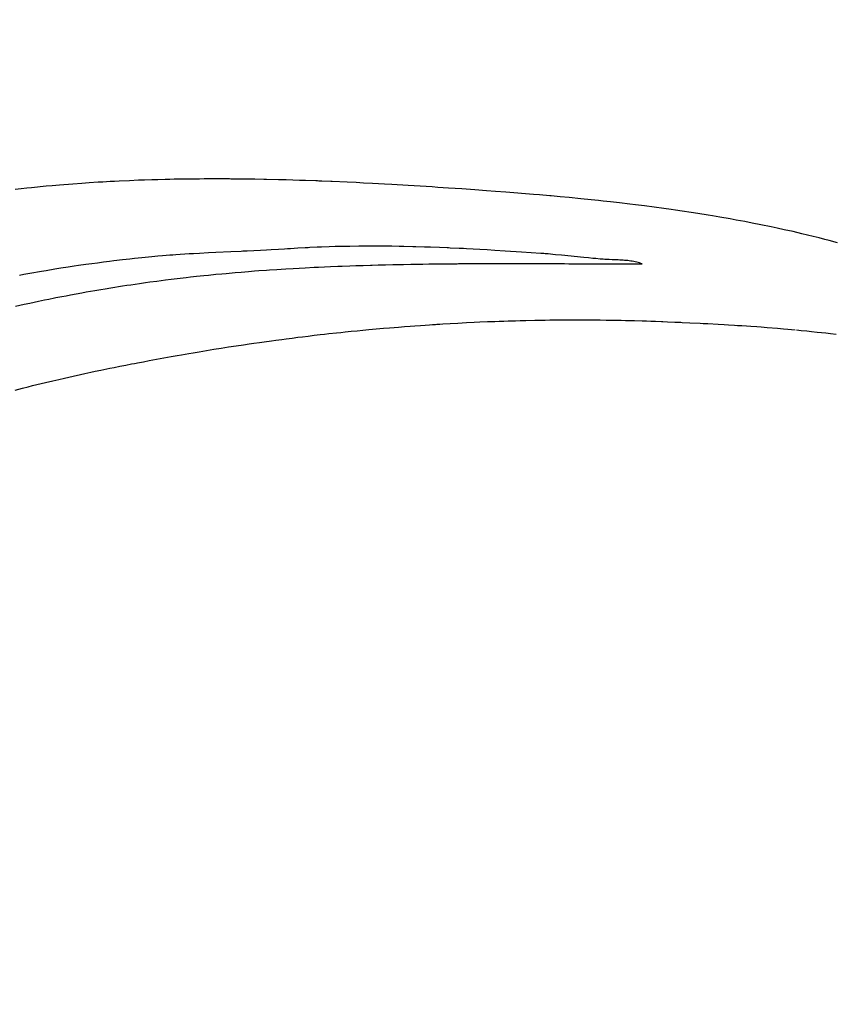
# Model space of a CAD drawing. Header units: inches. Extents: x 0 to 16, y 0 to 10.
# Tile 18 of 34: x 13.723 to 13.958, y 1.571 to 1.856. Entities that reach past the tile are written whole.
import ezdxf

# ---------------------------------------------------------------- set-up
doc = ezdxf.new("R2010")
doc.units = ezdxf.units.IN
doc.header["$LTSCALE"] = 0.935
doc.header["$MEASUREMENT"] = 0
doc.layers.get('0').update_dxf_attribs({"linetype": 'CONTINUOUS'})
doc.styles.get("Standard").update_dxf_attribs({"font": 'txt', "width": 0.8})
doc.dimstyles.new('DIMSTYLE_2', dxfattribs={"dimtxt": 0.15625, "dimasz": 0.1875, "dimexe": 0.125, "dimexo": 0.0625, "dimgap": 0.039062, "dimtad": 0, "dimtih": 1, "dimtoh": 1, "dimlfac": 15.384615, "dimzin": 4, "dimdsep": 46, "dimtxsty": 'STANDARD', "dimblk": '_FILLED', "dimblk1": '_FILLED', "dimblk2": '_FILLED', "dimcen": 0.09, "dimazin": 1, "dimtfac": 1, "dimtofl": 0, "dimtmove": 0, "dimatfit": 3, "dimldrblk": '_FILLED', "dimfxl": 1, "dimtolj": 1, "dimtzin": 4, "dimarcsym": 0})

# ---------------------------------------------------------------- blocks, each defined once
blk = doc.blocks.new('*D14')
at = {"color": 2, "linetype": 'CONTINUOUS'}
for p, q in [((11.64229, 3.47656), (11.6699, 3.47656)), ((11.6699, 3.47656), (11.75016, 2.93135)), ((11.75016, 2.93135), (13.1578, 2.93135))]:
    blk.add_line(p, q, dxfattribs=at)
at = {"color": 2, "linetype": 'CONTINUOUS', "insert": (13.23592, 3.00948), "char_height": 0.15625, "width": 0.625, "attachment_point": 1, "line_spacing_factor": 0.9}
blk.add_mtext('34.12', dxfattribs=at)
blk = doc.blocks.new('_FILLED')
at = {"color": 0, "linetype": 'BYBLOCK'}
blk.add_solid([(0, 0), (-1, 0.1667), (-1, -0.1667)], dxfattribs=at)
blk = doc.blocks.new('*D16')
at = {"color": 2, "linetype": 'CONTINUOUS'}
for p, q in [((11.43921, 3.50789), (11.73147, 3.50789)), ((11.73147, 3.50789), (11.77388, 3.17282)), ((11.77388, 3.17282), (13.1578, 3.17282))]:
    blk.add_line(p, q, dxfattribs=at)
at = {"color": 2, "linetype": 'CONTINUOUS', "insert": (13.23592, 3.25095), "char_height": 0.15625, "width": 0.625, "attachment_point": 1, "line_spacing_factor": 0.9}
blk.add_mtext('34.60', dxfattribs=at)
blk = doc.blocks.new('*D17')
at = {"color": 2, "linetype": 'CONTINUOUS'}
for p, q in [((11.33237, 3.51328), (11.47623, 3.87407)), ((11.47623, 3.87407), (13.1578, 3.87407)), ((11.27103, 3.51328), (11.33237, 3.51328))]:
    blk.add_line(p, q, dxfattribs=at)
at = {"color": 2, "linetype": 'CONTINUOUS', "insert": (13.23592, 3.9522), "char_height": 0.15625, "width": 0.625, "attachment_point": 1, "line_spacing_factor": 0.9}
blk.add_mtext('34.69', dxfattribs=at)
blk = doc.blocks.new('*D18')
at = {"color": 2, "linetype": 'CONTINUOUS'}
blk.add_line((11.85891, 3.50959), (13.1578, 3.50959), dxfattribs=at)
at = {"color": 2, "linetype": 'CONTINUOUS', "insert": (13.23592, 3.58772), "char_height": 0.15625, "width": 0.625, "attachment_point": 1, "line_spacing_factor": 0.9}
blk.add_mtext('34.63', dxfattribs=at)

msp = doc.modelspace()

# ---------------------------------------------------------------- linework, layer by layer
at = {"color": 2, "linetype": 'CONTINUOUS'}
for p, q in [((13.75034, 1.80938), (13.74905, 1.80932)), ((13.75164, 1.80945), (13.75034, 1.80938)), ((13.75466, 1.80958), (13.75164, 1.80945)), ((13.75724, 1.80969), (13.75466, 1.80958)), ((13.75897, 1.80975), (13.75724, 1.80969)), ((13.76112, 1.80982), (13.75897, 1.80975)), ((13.76155, 1.80983), (13.76112, 1.80982)), ((13.76285, 1.80987), (13.76155, 1.80983)), ((13.765, 1.80992), (13.76285, 1.80987)), ((13.7663, 1.80995), (13.765, 1.80992)), ((13.76759, 1.80998), (13.7663, 1.80995)), ((13.76932, 1.81001), (13.76759, 1.80998)), ((13.77147, 1.81004), (13.76932, 1.81001)), ((13.7719, 1.81004), (13.77147, 1.81004)), ((13.77363, 1.81006), (13.7719, 1.81004)), ((13.77492, 1.81007), (13.77363, 1.81006)), ((13.77622, 1.81008), (13.77492, 1.81007)), ((13.77751, 1.81009), (13.77622, 1.81008)), ((13.77924, 1.81009), (13.77751, 1.81009)), ((13.78269, 1.81008), (13.77924, 1.81009)), ((13.78355, 1.81008), (13.78269, 1.81008)), ((13.78398, 1.81007), (13.78355, 1.81008)), ((13.78441, 1.81007), (13.78398, 1.81007)), ((13.78743, 1.81004), (13.78441, 1.81007)), ((13.78786, 1.81004), (13.78743, 1.81004)), ((13.78873, 1.81003), (13.78786, 1.81004)), ((13.78916, 1.81002), (13.78873, 1.81003)), ((13.79088, 1.81), (13.78916, 1.81002)), ((13.79347, 1.80995), (13.79088, 1.81)), ((13.79433, 1.80993), (13.79347, 1.80995)), ((13.79778, 1.80985), (13.79433, 1.80993)), ((13.79994, 1.8098), (13.79778, 1.80985)), ((13.80382, 1.80968), (13.79994, 1.8098)), ((13.80555, 1.80962), (13.80382, 1.80968)), ((13.80857, 1.80952), (13.80555, 1.80962)), ((13.809, 1.8095), (13.80857, 1.80952)), ((13.80943, 1.80948), (13.809, 1.8095)), ((13.80986, 1.80947), (13.80943, 1.80948)), ((13.81029, 1.80945), (13.80986, 1.80947)), ((13.81288, 1.80935), (13.81029, 1.80945)), ((13.72327, 1.80724), (13.72157, 1.80705)), ((13.72497, 1.80742), (13.72327, 1.80724)), ((13.72625, 1.80756), (13.72497, 1.80742)), ((13.73052, 1.80797), (13.72625, 1.80756)), ((13.73224, 1.80813), (13.73052, 1.80797)), ((13.7344, 1.80832), (13.73224, 1.80813)), ((13.73828, 1.80862), (13.7344, 1.80832)), ((13.74086, 1.80881), (13.73828, 1.80862)), ((13.74302, 1.80896), (13.74086, 1.80881)), ((13.7456, 1.80912), (13.74302, 1.80896)), ((13.7469, 1.8092), (13.7456, 1.80912)), ((13.74905, 1.80932), (13.7469, 1.8092)), ((13.81331, 1.80933), (13.81288, 1.80935)), ((13.81762, 1.80914), (13.81331, 1.80933)), ((13.82021, 1.80901), (13.81762, 1.80914)), ((13.82236, 1.80891), (13.82021, 1.80901)), ((13.82495, 1.80877), (13.82236, 1.80891)), ((13.8284, 1.80859), (13.82495, 1.80877)), ((13.83055, 1.80847), (13.8284, 1.80859)), ((13.83529, 1.80819), (13.83055, 1.80847)), ((13.83701, 1.80809), (13.83529, 1.80819)), ((13.84218, 1.80776), (13.83701, 1.80809)), ((13.8439, 1.80765), (13.84218, 1.80776)), ((13.84692, 1.80745), (13.8439, 1.80765)), ((13.85079, 1.80719), (13.84692, 1.80745)), ((13.85461, 1.80693), (13.85079, 1.80719)), ((13.85798, 1.80668), (13.85461, 1.80693)), ((13.86052, 1.8065), (13.85798, 1.80668)), ((13.86349, 1.80627), (13.86052, 1.8065)), ((13.87157, 1.80562), (13.86349, 1.80627)), ((13.87327, 1.80548), (13.87157, 1.80562)), ((13.87626, 1.80522), (13.87327, 1.80548)), ((13.87669, 1.80518), (13.87626, 1.80522)), ((13.87925, 1.80495), (13.87669, 1.80518)), ((13.88182, 1.8047), (13.87925, 1.80495)), ((13.88524, 1.80437), (13.88182, 1.8047)), ((13.88824, 1.80406), (13.88524, 1.80437)), ((13.89038, 1.80384), (13.88824, 1.80406)), ((13.89167, 1.8037), (13.89038, 1.80384)), ((13.89381, 1.80346), (13.89167, 1.8037)), ((13.89639, 1.80317), (13.89381, 1.80346)), ((13.89939, 1.80281), (13.89639, 1.80317)), ((13.9011, 1.8026), (13.89939, 1.80281)), ((13.90368, 1.80228), (13.9011, 1.8026)), ((13.90925, 1.80154), (13.90368, 1.80228)), ((13.91139, 1.80124), (13.90925, 1.80154)), ((13.91267, 1.80106), (13.91139, 1.80124)), ((13.91909, 1.80009), (13.91267, 1.80106)), ((13.92207, 1.79961), (13.91909, 1.80009)), ((13.92335, 1.79939), (13.92207, 1.79961)), ((13.92548, 1.79903), (13.92335, 1.79939)), ((13.92846, 1.79851), (13.92548, 1.79903)), ((13.93016, 1.7982), (13.92846, 1.79851)), ((13.93271, 1.79773), (13.93016, 1.7982)), ((13.93483, 1.79732), (13.93271, 1.79773)), ((13.93736, 1.79682), (13.93483, 1.79732)), ((13.94032, 1.79621), (13.93736, 1.79682)), ((13.942, 1.79585), (13.94032, 1.79621)), ((13.94411, 1.7954), (13.942, 1.79585)), ((13.94663, 1.79483), (13.94411, 1.7954)), ((13.94914, 1.79425), (13.94663, 1.79483)), ((13.95248, 1.79345), (13.94914, 1.79425)), ((13.95415, 1.79303), (13.95248, 1.79345)), ((13.95581, 1.79261), (13.95415, 1.79303)), ((13.95705, 1.79229), (13.95581, 1.79261)), ((13.95954, 1.79163), (13.95705, 1.79229)), ((13.79432, 1.78947), (13.79259, 1.78938)), ((13.79561, 1.78954), (13.79432, 1.78947)), ((13.79777, 1.78967), (13.79561, 1.78954)), ((13.79949, 1.78977), (13.79777, 1.78967)), ((13.80035, 1.78983), (13.79949, 1.78977)), ((13.80121, 1.78989), (13.80035, 1.78983)), ((13.80336, 1.79002), (13.80121, 1.78989)), ((13.80551, 1.79015), (13.80336, 1.79002)), ((13.80594, 1.79017), (13.80551, 1.79015)), ((13.80636, 1.79019), (13.80594, 1.79017)), ((13.80679, 1.79021), (13.80636, 1.79019)), ((13.80895, 1.79031), (13.80679, 1.79021)), ((13.81024, 1.79036), (13.80895, 1.79031)), ((13.81239, 1.79044), (13.81024, 1.79036)), ((13.81411, 1.79049), (13.81239, 1.79044)), ((13.81498, 1.79051), (13.81411, 1.79049)), ((13.81541, 1.79052), (13.81498, 1.79051)), ((13.81627, 1.79054), (13.81541, 1.79052)), ((13.81713, 1.79056), (13.81627, 1.79054)), ((13.81843, 1.79058), (13.81713, 1.79056)), ((13.82102, 1.79061), (13.81843, 1.79058)), ((13.82275, 1.79062), (13.82102, 1.79061)), ((13.82361, 1.79063), (13.82275, 1.79062)), ((13.82491, 1.79063), (13.82361, 1.79063)), ((13.82664, 1.79062), (13.82491, 1.79063)), ((13.8275, 1.79062), (13.82664, 1.79062)), ((13.82794, 1.79061), (13.8275, 1.79062)), ((13.82967, 1.7906), (13.82794, 1.79061)), ((13.83053, 1.79059), (13.82967, 1.7906)), ((13.83269, 1.79055), (13.83053, 1.79059)), ((13.83399, 1.79053), (13.83269, 1.79055)), ((13.83659, 1.79047), (13.83399, 1.79053)), ((13.83745, 1.79045), (13.83659, 1.79047)), ((13.84005, 1.79037), (13.83745, 1.79045)), ((13.84178, 1.79031), (13.84005, 1.79037)), ((13.84437, 1.79022), (13.84178, 1.79031)), ((13.84653, 1.79013), (13.84437, 1.79022)), ((13.84697, 1.79011), (13.84653, 1.79013)), ((13.8474, 1.79009), (13.84697, 1.79011)), ((13.84999, 1.78997), (13.8474, 1.79009)), ((13.85042, 1.78995), (13.84999, 1.78997)), ((13.85128, 1.78991), (13.85042, 1.78995)), ((13.85215, 1.78987), (13.85128, 1.78991)), ((13.85603, 1.78966), (13.85215, 1.78987)), ((13.85818, 1.78954), (13.85603, 1.78966)), ((13.86034, 1.78941), (13.85818, 1.78954)), ((13.75265, 1.78665), (13.7501, 1.78635)), ((13.75478, 1.78689), (13.75265, 1.78665)), ((13.75605, 1.78703), (13.75478, 1.78689)), ((13.75817, 1.78726), (13.75605, 1.78703)), ((13.76114, 1.78755), (13.75817, 1.78726)), ((13.76285, 1.78771), (13.76114, 1.78755)), ((13.76415, 1.78783), (13.76285, 1.78771)), ((13.7663, 1.788), (13.76415, 1.78783)), ((13.76716, 1.78806), (13.7663, 1.788)), ((13.76802, 1.78813), (13.76716, 1.78806)), ((13.7719, 1.78838), (13.76802, 1.78813)), ((13.7732, 1.78846), (13.7719, 1.78838)), ((13.77492, 1.78855), (13.7732, 1.78846)), ((13.77751, 1.78868), (13.77492, 1.78855)), ((13.77966, 1.78879), (13.77751, 1.78868)), ((13.78397, 1.78898), (13.77966, 1.78879)), ((13.78699, 1.78912), (13.78397, 1.78898)), ((13.78742, 1.78914), (13.78699, 1.78912)), ((13.78871, 1.7892), (13.78742, 1.78914)), ((13.79259, 1.78938), (13.78871, 1.7892)), ((13.86335, 1.78923), (13.86034, 1.78941)), ((13.86807, 1.78892), (13.86335, 1.78923)), ((13.87363, 1.78854), (13.86807, 1.78892)), ((13.8745, 1.78847), (13.87363, 1.78854)), ((13.87493, 1.78844), (13.8745, 1.78847)), ((13.87579, 1.78837), (13.87493, 1.78844)), ((13.87709, 1.78825), (13.87579, 1.78837)), ((13.87795, 1.78817), (13.87709, 1.78825)), ((13.87967, 1.78801), (13.87795, 1.78817)), ((13.88613, 1.78735), (13.87967, 1.78801)), ((13.88743, 1.78723), (13.88613, 1.78735)), ((13.88872, 1.7871), (13.88743, 1.78723)), ((13.88958, 1.78702), (13.88872, 1.7871)), ((13.89087, 1.78691), (13.88958, 1.78702)), ((13.89174, 1.78684), (13.89087, 1.78691)), ((13.89214, 1.78681), (13.89174, 1.78684)), ((13.89255, 1.78679), (13.89214, 1.78681)), ((13.89296, 1.78676), (13.89255, 1.78679)), ((13.89339, 1.78674), (13.89296, 1.78676)), ((13.89426, 1.78671), (13.89339, 1.78674)), ((13.89561, 1.78666), (13.89426, 1.78671)), ((13.89607, 1.78664), (13.89561, 1.78666)), ((13.89653, 1.78662), (13.89607, 1.78664)), ((13.89698, 1.78659), (13.89653, 1.78662)), ((13.89744, 1.78657), (13.89698, 1.78659)), ((13.73306, 1.78395), (13.7305, 1.78353)), ((13.73476, 1.78422), (13.73306, 1.78395)), ((13.7369, 1.78455), (13.73476, 1.78422)), ((13.7386, 1.7848), (13.7369, 1.78455)), ((13.73988, 1.78499), (13.7386, 1.7848)), ((13.74201, 1.78529), (13.73988, 1.78499)), ((13.74372, 1.78553), (13.74201, 1.78529)), ((13.74542, 1.78575), (13.74372, 1.78553)), ((13.74712, 1.78598), (13.74542, 1.78575)), ((13.74883, 1.78619), (13.74712, 1.78598)), ((13.7501, 1.78635), (13.74883, 1.78619)), ((13.79425, 1.7837), (13.79511, 1.78376)), ((13.79511, 1.78376), (13.79726, 1.78391)), ((13.79726, 1.78391), (13.79855, 1.78399)), ((13.79855, 1.78399), (13.79984, 1.78407)), ((13.79984, 1.78407), (13.802, 1.7842)), ((13.802, 1.7842), (13.80372, 1.78429)), ((13.80372, 1.78429), (13.80544, 1.78439)), ((13.80544, 1.78439), (13.80803, 1.78452)), ((13.80803, 1.78452), (13.80932, 1.78458)), ((13.80932, 1.78458), (13.81104, 1.78466)), ((13.81104, 1.78466), (13.81276, 1.78473)), ((13.81276, 1.78473), (13.81492, 1.78482)), ((13.81492, 1.78482), (13.81621, 1.78487)), ((13.81621, 1.78487), (13.81837, 1.78495)), ((13.81837, 1.78495), (13.82009, 1.78501)), ((13.82009, 1.78501), (13.82224, 1.78508)), ((13.82224, 1.78508), (13.8244, 1.78514)), ((13.8244, 1.78514), (13.82483, 1.78516)), ((13.82483, 1.78516), (13.82656, 1.7852)), ((13.82656, 1.7852), (13.82871, 1.78526)), ((13.82871, 1.78526), (13.83087, 1.78531)), ((13.83087, 1.78531), (13.83173, 1.78532)), ((13.83173, 1.78532), (13.83345, 1.78536)), ((13.83345, 1.78536), (13.83388, 1.78537)), ((13.83388, 1.78537), (13.83604, 1.78541)), ((13.83604, 1.78541), (13.83733, 1.78543)), ((13.83733, 1.78543), (13.83949, 1.78546)), ((13.83949, 1.78546), (13.84122, 1.78548)), ((13.84122, 1.78548), (13.84165, 1.78549)), ((13.84165, 1.78549), (13.84251, 1.7855)), ((13.84251, 1.7855), (13.84467, 1.78552)), ((13.84467, 1.78552), (13.8451, 1.78553)), ((13.8451, 1.78553), (13.84596, 1.78553)), ((13.84596, 1.78553), (13.84639, 1.78554)), ((13.84639, 1.78554), (13.84682, 1.78554)), ((13.84682, 1.78554), (13.84812, 1.78555)), ((13.84812, 1.78555), (13.84898, 1.78556)), ((13.84898, 1.78556), (13.84941, 1.78556)), ((13.84941, 1.78556), (13.84984, 1.78557)), ((13.84984, 1.78557), (13.852, 1.78558)), ((13.852, 1.78558), (13.85243, 1.78558)), ((13.85243, 1.78558), (13.85287, 1.78558)), ((13.85287, 1.78558), (13.8533, 1.78558)), ((13.8533, 1.78558), (13.85373, 1.78559)), ((13.85373, 1.78559), (13.85416, 1.78559)), ((13.85416, 1.78559), (13.85632, 1.7856)), ((13.85632, 1.7856), (13.85675, 1.7856)), ((13.85675, 1.7856), (13.85718, 1.7856)), ((13.85718, 1.7856), (13.85761, 1.7856)), ((13.85761, 1.7856), (13.85804, 1.7856)), ((13.85804, 1.7856), (13.85848, 1.7856)), ((13.85848, 1.7856), (13.85891, 1.7856)), ((13.85891, 1.7856), (13.86106, 1.78561)), ((13.86106, 1.78561), (13.86754, 1.7856)), ((13.86754, 1.7856), (13.87661, 1.78558)), ((13.87661, 1.78558), (13.87704, 1.78558)), ((13.87704, 1.78558), (13.8792, 1.78557)), ((13.8792, 1.78557), (13.88006, 1.78557)), ((13.88006, 1.78557), (13.88049, 1.78557)), ((13.88049, 1.78557), (13.88179, 1.78556)), ((13.88179, 1.78556), (13.88222, 1.78556)), ((13.88222, 1.78556), (13.88394, 1.78556)), ((13.88394, 1.78556), (13.88524, 1.78555)), ((13.88524, 1.78555), (13.88697, 1.78554)), ((13.88697, 1.78554), (13.88783, 1.78554)), ((13.88783, 1.78554), (13.88826, 1.78554)), ((13.88826, 1.78554), (13.88999, 1.78553)), ((13.88999, 1.78553), (13.89042, 1.78553)), ((13.89042, 1.78553), (13.89863, 1.78551)), ((13.8979, 1.78653), (13.89744, 1.78657)), ((13.89835, 1.78649), (13.8979, 1.78653)), ((13.89881, 1.78645), (13.89835, 1.78649)), ((13.89863, 1.78551), (13.89992, 1.78551)), ((13.89925, 1.7864), (13.89881, 1.78645)), ((13.8997, 1.78634), (13.89925, 1.7864)), ((13.90013, 1.78627), (13.8997, 1.78634)), ((13.89992, 1.78551), (13.90294, 1.78551)), ((13.90056, 1.7862), (13.90013, 1.78627)), ((13.90099, 1.78611), (13.90056, 1.7862)), ((13.9014, 1.78601), (13.90099, 1.78611)), ((13.9018, 1.78591), (13.9014, 1.78601)), ((13.90219, 1.78579), (13.9018, 1.78591)), ((13.90258, 1.78566), (13.90219, 1.78579)), ((13.90294, 1.78551), (13.90258, 1.78566)), ((13.7241, 1.78243), (13.72283, 1.78219)), ((13.72581, 1.78273), (13.7241, 1.78243)), ((13.72922, 1.78332), (13.72581, 1.78273)), ((13.7305, 1.78353), (13.72922, 1.78332)), ((13.76507, 1.78087), (13.76673, 1.78108)), ((13.76673, 1.78108), (13.76931, 1.78139)), ((13.76931, 1.78139), (13.77103, 1.78159)), ((13.77103, 1.78159), (13.77232, 1.78173)), ((13.77232, 1.78173), (13.77404, 1.78192)), ((13.77404, 1.78192), (13.77618, 1.78215)), ((13.77618, 1.78215), (13.77747, 1.78228)), ((13.77747, 1.78228), (13.77962, 1.78249)), ((13.77962, 1.78249), (13.78134, 1.78265)), ((13.78134, 1.78265), (13.78263, 1.78277)), ((13.78263, 1.78277), (13.78521, 1.783)), ((13.78521, 1.783), (13.78693, 1.78314)), ((13.78693, 1.78314), (13.78909, 1.78332)), ((13.78909, 1.78332), (13.79081, 1.78345)), ((13.79081, 1.78345), (13.7921, 1.78355)), ((13.7921, 1.78355), (13.79425, 1.7837)), ((13.74465, 1.77782), (13.74632, 1.77811)), ((13.74632, 1.77811), (13.74757, 1.77831)), ((13.74757, 1.77831), (13.74924, 1.77859)), ((13.74924, 1.77859), (13.75258, 1.77911)), ((13.75258, 1.77911), (13.75383, 1.77931)), ((13.75383, 1.77931), (13.75508, 1.77949)), ((13.75508, 1.77949), (13.75758, 1.77986)), ((13.75758, 1.77986), (13.75925, 1.78009)), ((13.75925, 1.78009), (13.7605, 1.78027)), ((13.7605, 1.78027), (13.76258, 1.78055)), ((13.76258, 1.78055), (13.76382, 1.78071)), ((13.76382, 1.78071), (13.76507, 1.78087)), ((13.73002, 1.77506), (13.73128, 1.77532)), ((13.73128, 1.77532), (13.73295, 1.77565)), ((13.73295, 1.77565), (13.73337, 1.77574)), ((13.73337, 1.77574), (13.73504, 1.77606)), ((13.73504, 1.77606), (13.73629, 1.7763)), ((13.73629, 1.7763), (13.73754, 1.77654)), ((13.73754, 1.77654), (13.73922, 1.77685)), ((13.73922, 1.77685), (13.74089, 1.77716)), ((13.74089, 1.77716), (13.74214, 1.77738)), ((13.74214, 1.77738), (13.74465, 1.77782)), ((13.72167, 1.77326), (13.72293, 1.77354)), ((13.72293, 1.77354), (13.72418, 1.77382)), ((13.72418, 1.77382), (13.72585, 1.77418)), ((13.72585, 1.77418), (13.72835, 1.77471)), ((13.72835, 1.77471), (13.73002, 1.77506)), ((13.8239, 1.7665), (13.82604, 1.76669)), ((13.82604, 1.76669), (13.82818, 1.76688)), ((13.82818, 1.76688), (13.8299, 1.76703)), ((13.8299, 1.76703), (13.83118, 1.76713)), ((13.83118, 1.76713), (13.83246, 1.76724)), ((13.83246, 1.76724), (13.83418, 1.76737)), ((13.83418, 1.76737), (13.83589, 1.7675)), ((13.83589, 1.7675), (13.83718, 1.7676)), ((13.83718, 1.7676), (13.83889, 1.76772)), ((13.83889, 1.76772), (13.84018, 1.76781)), ((13.84018, 1.76781), (13.84146, 1.7679)), ((13.84146, 1.7679), (13.84232, 1.76795)), ((13.84232, 1.76795), (13.84275, 1.76798)), ((13.84275, 1.76798), (13.84318, 1.76801)), ((13.84318, 1.76801), (13.8436, 1.76804)), ((13.8436, 1.76804), (13.84446, 1.76809)), ((13.84446, 1.76809), (13.84532, 1.76814)), ((13.84532, 1.76814), (13.84746, 1.76827)), ((13.84746, 1.76827), (13.84961, 1.76839)), ((13.84961, 1.76839), (13.85089, 1.76846)), ((13.85089, 1.76846), (13.85218, 1.76852)), ((13.85218, 1.76852), (13.85433, 1.76863)), ((13.85433, 1.76863), (13.85604, 1.7687)), ((13.85604, 1.7687), (13.85819, 1.76879)), ((13.85819, 1.76879), (13.85991, 1.76886)), ((13.85991, 1.76886), (13.86034, 1.76888)), ((13.86034, 1.76888), (13.86162, 1.76892)), ((13.86162, 1.76892), (13.86291, 1.76897)), ((13.86291, 1.76897), (13.8642, 1.76901)), ((13.8642, 1.76901), (13.86592, 1.76906)), ((13.86592, 1.76906), (13.86635, 1.76907)), ((13.86635, 1.76907), (13.86764, 1.76911)), ((13.86764, 1.76911), (13.8685, 1.76913)), ((13.8685, 1.76913), (13.86936, 1.76915)), ((13.86936, 1.76915), (13.87194, 1.7692)), ((13.87194, 1.7692), (13.87323, 1.76923)), ((13.87323, 1.76923), (13.87495, 1.76925)), ((13.87495, 1.76925), (13.87624, 1.76927)), ((13.87624, 1.76927), (13.87796, 1.76929)), ((13.87796, 1.76929), (13.87925, 1.7693)), ((13.87925, 1.7693), (13.88054, 1.76931)), ((13.88054, 1.76931), (13.8814, 1.76931)), ((13.8814, 1.76931), (13.88398, 1.76932)), ((13.88398, 1.76932), (13.88527, 1.76932)), ((13.88527, 1.76932), (13.88656, 1.76931)), ((13.88656, 1.76931), (13.88699, 1.76931)), ((13.88699, 1.76931), (13.88828, 1.7693)), ((13.88828, 1.7693), (13.88958, 1.76929)), ((13.88958, 1.76929), (13.89087, 1.76928)), ((13.89087, 1.76928), (13.89259, 1.76926)), ((13.89259, 1.76926), (13.89388, 1.76924)), ((13.89388, 1.76924), (13.89561, 1.76921)), ((13.89561, 1.76921), (13.8969, 1.76919)), ((13.8969, 1.76919), (13.89819, 1.76916)), ((13.89819, 1.76916), (13.89862, 1.76915)), ((13.89862, 1.76915), (13.89906, 1.76914)), ((13.89906, 1.76914), (13.90078, 1.7691)), ((13.90078, 1.7691), (13.90294, 1.76903)), ((13.90294, 1.76903), (13.90423, 1.76899)), ((13.90423, 1.76899), (13.90552, 1.76895)), ((13.90552, 1.76895), (13.90682, 1.76891)), ((13.90682, 1.76891), (13.90854, 1.76884)), ((13.90854, 1.76884), (13.90898, 1.76882)), ((13.90898, 1.76882), (13.91027, 1.76877)), ((13.91027, 1.76877), (13.91243, 1.76868)), ((13.91243, 1.76868), (13.91287, 1.76866)), ((13.91287, 1.76866), (13.9133, 1.76864)), ((13.9133, 1.76864), (13.91373, 1.76862)), ((13.91373, 1.76862), (13.91417, 1.7686)), ((13.91417, 1.7686), (13.9146, 1.76858)), ((13.9146, 1.76858), (13.91676, 1.76848)), ((13.91676, 1.76848), (13.91979, 1.76833)), ((13.91979, 1.76833), (13.92065, 1.76829)), ((13.92065, 1.76829), (13.92195, 1.76822)), ((13.92195, 1.76822), (13.92497, 1.76806)), ((13.92497, 1.76806), (13.92669, 1.76796)), ((13.92669, 1.76796), (13.92798, 1.76788)), ((13.92798, 1.76788), (13.9297, 1.76778)), ((13.9297, 1.76778), (13.93056, 1.76772)), ((13.93056, 1.76772), (13.93185, 1.76764)), ((13.93185, 1.76764), (13.93314, 1.76756)), ((13.93314, 1.76756), (13.93442, 1.76747)), ((13.93442, 1.76747), (13.93614, 1.76735)), ((13.93614, 1.76735), (13.93742, 1.76725)), ((13.93742, 1.76725), (13.93914, 1.76713)), ((13.93914, 1.76713), (13.94213, 1.76689)), ((13.94213, 1.76689), (13.94384, 1.76674)), ((13.94384, 1.76674), (13.94512, 1.76663)), ((13.79869, 1.76366), (13.79997, 1.76383)), ((13.79997, 1.76383), (13.80168, 1.76404)), ((13.80168, 1.76404), (13.80339, 1.76426)), ((13.80339, 1.76426), (13.80467, 1.76442)), ((13.80467, 1.76442), (13.80638, 1.76462)), ((13.80638, 1.76462), (13.80808, 1.76483)), ((13.80808, 1.76483), (13.80979, 1.76503)), ((13.80979, 1.76503), (13.81108, 1.76517)), ((13.81108, 1.76517), (13.81236, 1.76532)), ((13.81236, 1.76532), (13.8145, 1.76555)), ((13.8145, 1.76555), (13.81578, 1.76569)), ((13.81578, 1.76569), (13.81706, 1.76582)), ((13.81706, 1.76582), (13.81877, 1.766)), ((13.81877, 1.766), (13.82048, 1.76617)), ((13.82048, 1.76617), (13.82219, 1.76633)), ((13.82219, 1.76633), (13.8239, 1.7665)), ((13.94512, 1.76663), (13.94725, 1.76644)), ((13.94767, 1.76639), (13.94895, 1.76627)), ((13.94895, 1.76627), (13.95065, 1.7661)), ((13.95065, 1.7661), (13.95193, 1.76597)), ((13.95193, 1.76597), (13.95363, 1.76579)), ((13.95363, 1.76579), (13.9549, 1.76565)), ((13.9549, 1.76565), (13.95617, 1.76551)), ((13.95617, 1.76551), (13.95745, 1.76536)), ((13.95745, 1.76536), (13.95914, 1.76515)), ((13.77907, 1.76079), (13.7812, 1.76113)), ((13.7812, 1.76113), (13.78333, 1.76146)), ((13.78333, 1.76146), (13.78547, 1.76179)), ((13.78547, 1.76179), (13.7876, 1.76211)), ((13.7876, 1.76211), (13.7893, 1.76236)), ((13.7893, 1.76236), (13.79058, 1.76254)), ((13.79058, 1.76254), (13.79229, 1.76279)), ((13.79229, 1.76279), (13.79357, 1.76296)), ((13.79357, 1.76296), (13.7957, 1.76326)), ((13.7957, 1.76326), (13.79698, 1.76343)), ((13.79698, 1.76343), (13.79869, 1.76366)), ((13.76247, 1.75792), (13.76459, 1.75831)), ((13.76459, 1.75831), (13.76672, 1.75869)), ((13.76672, 1.75869), (13.76842, 1.75899)), ((13.76842, 1.75899), (13.7697, 1.75922)), ((13.7697, 1.75922), (13.77183, 1.75959)), ((13.77183, 1.75959), (13.77311, 1.7598)), ((13.77311, 1.7598), (13.77481, 1.76009)), ((13.77481, 1.76009), (13.77694, 1.76044)), ((13.77694, 1.76044), (13.77907, 1.76079)), ((13.74637, 1.75477), (13.74891, 1.75529)), ((13.74891, 1.75529), (13.75018, 1.75555)), ((13.75018, 1.75555), (13.75187, 1.75589)), ((13.75187, 1.75589), (13.75356, 1.75622)), ((13.75356, 1.75622), (13.75526, 1.75655)), ((13.75526, 1.75655), (13.7561, 1.75672)), ((13.7561, 1.75672), (13.75653, 1.7568)), ((13.75653, 1.7568), (13.75695, 1.75688)), ((13.75695, 1.75688), (13.75865, 1.7572)), ((13.75865, 1.7572), (13.76035, 1.75752)), ((13.76035, 1.75752), (13.76247, 1.75792)), ((13.73416, 1.75209), (13.73584, 1.75247)), ((13.73584, 1.75247), (13.73836, 1.75304)), ((13.73836, 1.75304), (13.74047, 1.75351)), ((13.74047, 1.75351), (13.74173, 1.75378)), ((13.74173, 1.75378), (13.74342, 1.75415)), ((13.74342, 1.75415), (13.74468, 1.75442)), ((13.74468, 1.75442), (13.74637, 1.75477)), ((13.72369, 1.74953), (13.72536, 1.74996)), ((13.72536, 1.74996), (13.72661, 1.75027)), ((13.72661, 1.75027), (13.72787, 1.75058)), ((13.72787, 1.75058), (13.72913, 1.75089)), ((13.72913, 1.75089), (13.73038, 1.7512)), ((13.73038, 1.7512), (13.73248, 1.75169)), ((13.73248, 1.75169), (13.73416, 1.75209)), ((13.72161, 1.74899), (13.72369, 1.74953))]:
    msp.add_line(p, q, dxfattribs=at)

# ---------------------------------------------------------------- dimensions: what is measured, and where the dimension line sits
for feature_location, offset, origin, picture, middle in [((11.27103, 3.51328), (1.88676, 0.36079), (11.27261, 1.25872), '*D17', (13.54842, 3.87407)), ((11.85891, 3.50959), (1.29889, 0), (11.79641, 1.25872), '*D18', (13.55233, 3.50959)), ((11.43921, 3.50789), (1.71859, -0.33507), (11.37671, 1.25872), '*D16', (13.54842, 3.17282)), ((11.64229, 3.47656), (1.51551, -0.54521), (12.9981, 1.25872), '*D14', (13.54842, 2.93135))]:
    dim = msp.add_ordinate_dim(feature_location=feature_location, offset=offset, dtype=0, origin=origin, dimstyle='DIMSTYLE_2', dxfattribs=at)
    dim.commit()
    dim.dimension.update_dxf_attribs({"geometry": picture, "text_midpoint": middle})

doc.saveas('drawing.dxf')
